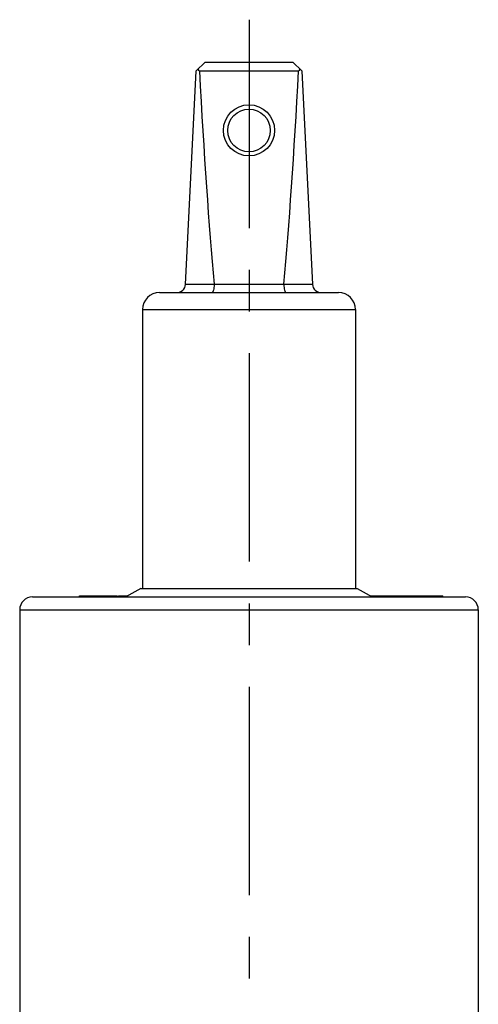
# Model space of a CAD drawing. Header units: millimetres. Extents: x 0 to 1000, y 0 to 1000.
# Tile 3 of 3: x 473 to 527, y 522 to 637. Entities that reach past the tile are written whole.
import ezdxf

# ---------------------------------------------------------------- set-up
doc = ezdxf.new("R2010")
doc.units = ezdxf.units.MM
doc.header["$LTSCALE"] = 65.185185
doc.linetypes.add('CENTER', pattern=[0.6, 0.375, -0.075, 0.075, -0.075])
doc.layers.get('0').update_dxf_attribs({"linetype": 'CONTINUOUS'})
for name, color, linetype in [('ACHSEN_S', 7, 'CONTINUOUS'), ('KOERPER', 7, 'CONTINUOUS'), ('KONST.EL_MIT_GEO', 7, 'CONTINUOUS')]:
    doc.layers.add(name, color=color, linetype=linetype)

msp = doc.modelspace()

# ---------------------------------------------------------------- linework, layer by layer
at = {"color": 7, "linetype": 'Continuous'}
for p, q in [((493.8, 631.1), (494.85, 632.1)), ((494.85, 632.1), (505.15, 632.1)), ((506.2, 631.1), (505.15, 632.1)), ((492.55, 606.05), (493.8, 631.1)), ((494.19, 631.1), (505.81, 631.1)), ((506.2, 631.1), (507.45, 606.05)), ((489.5, 605.1), (510.5, 605.1)), ((492.55, 606.1), (495.91, 606.1)), ((504.09, 606.05), (495.91, 606.05)), ((504.09, 606.1), (507.45, 606.1)), ((487.5, 603.1), (487.5, 570.4)), ((487.5, 603.1), (512.5, 603.1)), ((512.5, 603.1), (512.5, 570.4))]:
    msp.add_line(p, q, dxfattribs=at)
for centre, radius in [((500, 624.12), 3), ((500, 624.1), 2.5)]:
    msp.add_circle(centre, radius, dxfattribs=at)
for centre, radius, start, end in [((489.5, 603.1), 2, 90, 180), ((491.55, 606.1), 1, 270, 357.14), ((495.42, 606.06), 0.483, 359.2765, 5.2), ((504.58, 606.06), 0.483, 174.8, 180.7235), ((508.45, 606.1), 1, 182.86, 270), ((510.5, 603.1), 2, 0, 90)]:
    msp.add_arc(centre, radius, start, end, dxfattribs=at)
for centre, major_axis, ratio, start_param, end_param in [((500, 637), (8.5, 0), 0.951289, -2.356194, -2.324149), ((500, 755.2), (0, 170.14), 0.049958, -3.894945, -3.644174), ((500, 755.2), (0, 170.14), 0.049958, -2.639011, -2.38824), ((500, 637), (8.5, 0), 0.951289, -0.817444, -0.785398)]:
    msp.add_ellipse(centre, major_axis=major_axis, ratio=ratio, start_param=start_param, end_param=end_param, dxfattribs=at)
for points in [[(495.91, 606.05), (495.91, 605.93), (495.89, 605.7), (495.85, 605.43), (495.79, 605.26), (495.75, 605.17), (495.7, 605.1), (495.66, 605.1)], [(504.09, 606.05), (504.09, 605.93), (504.11, 605.7), (504.15, 605.43), (504.21, 605.26), (504.25, 605.17), (504.3, 605.1), (504.34, 605.1)]]:
    msp.add_open_spline(points, degree=3, knots=[0, 0, 0, 0, 0.367027, 0.675021, 0.794758, 0.888218, 1, 1, 1, 1], dxfattribs=at)
at = {"layer": 'ACHSEN_S', "color": 40, "linetype": 'CENTER'}
msp.add_line((500, 637.1), (500, 363.68), dxfattribs=at)
at = {"layer": 'KOERPER', "color": 7, "linetype": 'Continuous'}
for p, q in [((480.1, 569.4), (480.1, 569.55)), ((480.1, 569.55), (484.52, 569.55)), ((480.11, 569.4), (480.11, 569.55)), ((481.75, 569.4), (481.75, 569.55)), ((482.45, 569.4), (482.45, 569.55)), ((483.93, 569.4), (483.93, 569.55)), ((484.02, 569.4), (484.02, 569.55)), ((484.1, 569.4), (484.1, 569.55)), ((484.52, 569.4), (484.52, 569.55)), ((484.7, 569.4), (484.7, 569.55)), ((484.7, 569.55), (485.83, 569.55)), ((485.42, 569.4), (485.42, 569.55)), ((487.3, 570.4), (485.57, 569.4)), ((487.3, 570.4), (512.7, 570.4)), ((512.7, 570.4), (514.43, 569.4)), ((514.17, 569.55), (522.74, 569.55)), ((514.22, 569.52), (514.22, 569.55)), ((515.29, 569.4), (515.29, 569.55)), ((515.46, 569.4), (515.46, 569.55)), ((515.76, 569.4), (515.76, 569.55)), ((516.72, 569.4), (516.72, 569.55)), ((519.8, 569.4), (519.8, 569.55)), ((522.74, 569.4), (522.74, 569.55))]:
    msp.add_line(p, q, dxfattribs=at)
at = {"layer": 'KONST.EL_MIT_GEO', "color": 7, "linetype": 'Continuous'}
for p, q in [((474.6, 569.4), (525.4, 569.4)), ((473.1, 567.9), (473.1, 512.22)), ((473.1, 567.9), (526.9, 567.9)), ((526.9, 567.9), (526.9, 512.22))]:
    msp.add_line(p, q, dxfattribs=at)
for centre, start, end in [((474.6, 567.9), 90, 180), ((525.4, 567.9), 0, 90)]:
    msp.add_arc(centre, 1.5, start, end, dxfattribs=at)

doc.saveas('drawing.dxf')
